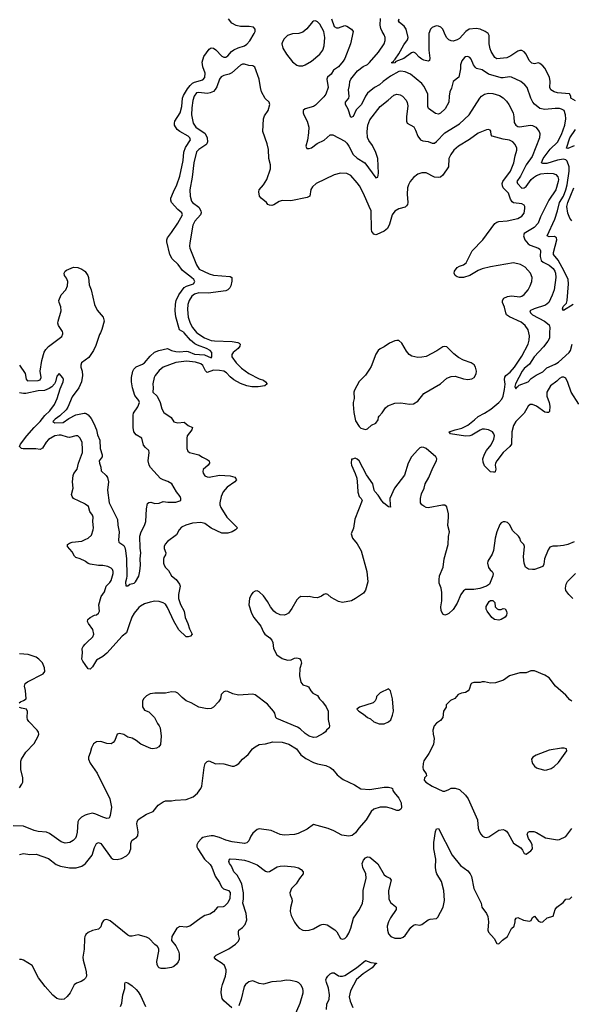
# Model space of a CAD drawing. Header units: inches. Extents: x 1839270 to 1929235, y 762242 to 910350.
# Tile 151 of 256: x 1849373 to 1854664, y 823559 to 833002. Entities that reach past the tile are written whole.
import ezdxf

# ---------------------------------------------------------------- set-up
doc = ezdxf.new("R2010")
doc.units = ezdxf.units.IN
doc.header["$MEASUREMENT"] = 0
for name, color, linetype in [('B8842', 7, 'Continuous'), ('B8843', 7, 'Continuous'), ('B8852', 7, 'Continuous'), ('B8853', 7, 'Continuous')]:
    doc.layers.add(name, color=color, linetype=linetype)

msp = doc.modelspace()

# ---------------------------------------------------------------- linework, layer by layer
at = {"layer": 'B8842', "color": 5}
for points, elevation in [([(1849369.9, 829690), (1849426.6, 829610), (1849435, 829555), (1849443.2, 829543.2), (1849450, 829539.8), (1849550, 829542.7), (1849570, 829547.4), (1849580.1, 829570), (1849568.3, 829630), (1849586.2, 829733.8), (1849607, 829813), (1849622.1, 829837.9), (1849650, 829866.9), (1849775.6, 829964.4), (1849787.9, 829990), (1849785.9, 830000)], 560), ([(1850000, 829735.5), (1849965.8, 829710), (1849959.2, 829690), (1849959.9, 829670), (1849973.1, 829630), (1849974.9, 829590), (1849965.2, 829530), (1849939.1, 829470), (1849875.9, 829384.1), (1849834.5, 829285.5), (1849819.2, 829260.8), (1849758.5, 829201.5), (1849712.6, 829170), (1849691.5, 829150), (1849710, 829137.3), (1849790, 829139.8), (1849843, 829177), (1849910, 829213.2), (1849990, 829228.9), (1850000, 829227.7)], 560), ([(1850000, 828355.5), (1849997.4, 828357.4), (1849890, 828411.6), (1849874.7, 828430), (1849871.1, 828450), (1849884.4, 828510), (1849879.7, 828570), (1849884.7, 828630), (1849891.2, 828650), (1849924.4, 828690), (1849935.8, 828750), (1849973.8, 828850), (1849976.4, 828876.4), (1849971.1, 828950), (1849950, 828992), (1849930, 829009.6), (1849910, 829011.1), (1849850, 828995.5), (1849830, 828997.1), (1849770, 829016.2), (1849750, 829017.5), (1849710, 829009.8), (1849650, 828974.6), (1849626.7, 828950), (1849590, 828894), (1849570, 828879.7), (1849527.7, 828887.7), (1849407.1, 828887.1), (1849389.2, 828890), (1849369.6, 828910), (1849380.5, 828930), (1849442.4, 829010), (1849511.4, 829090), (1849570, 829147.9), (1849614.1, 829205.9), (1849662.9, 829250), (1849705, 829310), (1849731.8, 829370), (1849759.3, 829460.7), (1849789.5, 829530), (1849791.5, 829551.5), (1849786.3, 829566.3), (1849750, 829608), (1849730, 829582), (1849717.6, 829530), (1849706.3, 829510), (1849679.8, 829480.2), (1849655.5, 829464.5), (1849610, 829446.8), (1849550, 829442.5), (1849430, 829415.8), (1849410, 829415.6), (1849370, 829424.5)], 580), ([(1850000, 827807.6), (1849952.2, 827832.2), (1849910, 827844.4), (1849897.4, 827857.4), (1849877.2, 827897.2), (1849831.2, 827950), (1849829.6, 827970), (1849850, 827982.8), (1849875.3, 827990), (1849970, 828002), (1850000, 828016.1)], 580), ([(1850000, 826817.3), (1849976.8, 826850), (1849968.9, 826870), (1849974.6, 826930), (1849970.8, 826970), (1849980.3, 826990), (1850000, 827011.9)], 580), ([(1849369.1, 826450.9), (1849379.3, 826460.7), (1849410, 826471.8), (1849434.7, 826490), (1849429.8, 826570), (1849419.3, 826610), (1849424.4, 826635.6), (1849446.6, 826653.4), (1849599, 826730), (1849612.7, 826750), (1849610, 826786), (1849590, 826834), (1849557.2, 826870), (1849529.6, 826889.6), (1849454.3, 826914.3), (1849370, 826920.4)], 620), ([(1849370, 825636.4), (1849394.3, 825670), (1849402.4, 825690), (1849401.3, 825730), (1849382.8, 825810), (1849383.5, 825890), (1849388.5, 825910), (1849430, 825977.1), (1849510, 826062), (1849549.7, 826130), (1849555.4, 826150), (1849552.2, 826170), (1849541.1, 826190), (1849459.3, 826270), (1849447, 826290), (1849443.5, 826310), (1849446.5, 826366.5), (1849436.9, 826390), (1849390, 826398), (1849370, 826406.3)], 620), ([(1850000, 825372), (1849965.1, 825354.9), (1849939.1, 825330), (1849930.4, 825309.6), (1849923.7, 825210), (1849914.9, 825170), (1849906.6, 825153.4), (1849885.5, 825130), (1849854, 825110), (1849810, 825103.5), (1849770, 825117.6), (1849657.3, 825197.3), (1849630, 825209.8), (1849550, 825216.8), (1849510, 825226), (1849410, 825269), (1849310, 825269.8)], 620), ([(1849370, 824995.6), (1849410, 825005.1), (1849470, 824995.6), (1849530, 824998.7), (1849650, 824956.2), (1849721.6, 824901.6), (1849763.3, 824883.3), (1849850, 824867), (1849913.1, 824866.9), (1849970, 824883.1), (1850000, 824906.4)], 640), ([(1850000, 824213.5), (1849998.3, 824210), (1849994.7, 824190), (1849989.7, 824089.7), (1849978.7, 824010), (1849981.6, 823981.6), (1850000, 823913.5)], 640), ([(1850000, 823807.3), (1849986.3, 823793.7), (1849962, 823778), (1849918.7, 823761.3), (1849895.1, 823744.9), (1849857, 823670), (1849827.2, 823632.8), (1849798, 823610), (1849770, 823604.9), (1849750, 823608), (1849730, 823616.3), (1849690, 823647.3), (1849616.4, 823730), (1849554.1, 823814.1), (1849493.1, 823933.1), (1849410, 823983.8), (1849390, 823990.4), (1849370, 823990.4)], 640)]:
    msp.add_lwpolyline(points, dxfattribs=dict(at, elevation=elevation))
at = {"layer": 'B8843', "color": 5, "elevation": 560}
msp.add_lwpolyline([(1849785.9, 830000), (1849783.8, 830010), (1849744.2, 830070), (1849739.4, 830090), (1849741.4, 830110), (1849770.1, 830210.1), (1849767.7, 830247.7), (1849750.2, 830290), (1849748.6, 830310), (1849770, 830362.4), (1849814.9, 830410), (1849832.4, 830450), (1849833, 830490), (1849822, 830522), (1849803.8, 830550), (1849799.5, 830570), (1849808.7, 830590), (1849820.9, 830599.1), (1849890, 830628.9), (1849930, 830624.8), (1849970, 830609.8), (1849997.2, 830590), (1850000, 830585.9)], dxfattribs=at)
at = {"layer": 'B8852', "color": 5}
for points, elevation in [([(1851072.7, 830000), (1851146.2, 829950), (1851210, 829926.7), (1851241.7, 829921.7), (1851410, 829914.9), (1851466.1, 829906.1), (1851478.9, 829898.9), (1851487.9, 829890), (1851483.8, 829870), (1851468.2, 829850), (1851421.3, 829810), (1851407.4, 829790), (1851407.2, 829770), (1851447.8, 829710), (1851498.7, 829658.7), (1851570, 829607.5), (1851670, 829557.7), (1851710, 829543.8), (1851730.6, 829530), (1851746.8, 829510), (1851724.7, 829490), (1851659.7, 829480.3), (1851598.4, 829481.6), (1851550, 829489.2), (1851490, 829512.4), (1851427.2, 829547.2), (1851390, 829576.5), (1851355.3, 829615.3), (1851330.2, 829630.2), (1851290, 829638.5), (1851230, 829640.3), (1851170, 829617.8), (1851153.7, 829633.7), (1851130, 829687), (1851110, 829702.2), (1851058.4, 829718.4), (1850973, 829727), (1850870, 829715), (1850748.8, 829670), (1850710, 829638.5), (1850673.6, 829590), (1850663.9, 829570), (1850650.2, 829510), (1850653.6, 829470), (1850648.9, 829430), (1850690, 829392.7), (1850719.7, 829330), (1850734.9, 829270), (1850755.1, 829235.1), (1850826.9, 829186.9), (1850850, 829144.4), (1850890, 829136.2), (1850950, 829140.7), (1850990, 829108.9), (1851030.3, 829090.2), (1851023.1, 829070), (1850979.5, 829010), (1850974.9, 828990), (1850974.9, 828890), (1850984.4, 828864.4), (1851002.8, 828850), (1851090, 828830.3), (1851125.4, 828805.4), (1851170, 828784.9), (1851188.7, 828770), (1851194, 828750), (1851181.1, 828730), (1851133.3, 828686.7), (1851128.7, 828670), (1851132, 828652), (1851148, 828628), (1851170, 828616.4), (1851190, 828615.8), (1851290, 828634.7), (1851390, 828628.7), (1851434.8, 828614.8), (1851453, 828590), (1851436.3, 828570), (1851361.2, 828518.8), (1851324.8, 828475.2), (1851304.2, 828430), (1851292.2, 828370), (1851293.2, 828350), (1851302.6, 828322.6), (1851360.9, 828230), (1851462, 828130), (1851443, 828110), (1851410.6, 828090), (1851370, 828076.8), (1851310, 828076.9), (1851210, 828125.7), (1851149.4, 828170), (1851110, 828180.3), (1851030, 828172.3), (1850965.5, 828154.5), (1850924.6, 828135.4), (1850903.1, 828110), (1850878.2, 828061.8), (1850790, 827997.6), (1850769.2, 827970.8), (1850759.5, 827950), (1850758.7, 827930), (1850773.7, 827890), (1850772.2, 827870), (1850756.3, 827843.7), (1850752.3, 827827.7), (1850751.1, 827790), (1850756.9, 827770), (1850769.6, 827749.6), (1850800, 827720), (1850827.5, 827667.5), (1850874, 827634), (1850904.9, 827590), (1850911.1, 827570), (1850895.9, 827490), (1850897, 827450), (1850914.8, 827394.8), (1850951.5, 827330), (1850958.9, 827270), (1850984.9, 827210), (1850999.9, 827159.9), (1851028, 827110), (1851010.6, 827090), (1850990, 827082.6), (1850970, 827084), (1850898.7, 827150), (1850850, 827234), (1850790, 827365.1), (1850770, 827395.8), (1850750, 827410.7), (1850710, 827423.2), (1850670, 827425), (1850622.5, 827417.5), (1850570, 827399.8), (1850530, 827378.2), (1850515.4, 827364.6), (1850470.1, 827309.9), (1850448.9, 827271.1), (1850418.2, 827190), (1850398.4, 827121.6), (1850357, 827090), (1850210, 826925.8), (1850170, 826893.3), (1850110, 826858.5), (1850070, 826795.8), (1850050, 826774.7), (1850030, 826775.1), (1850000, 826817.3)], 580), ([(1850000, 829227.7), (1850010, 829226.6), (1850030, 829213.3), (1850057.4, 829177.4), (1850084.7, 829130), (1850108.1, 829070), (1850119.2, 829019.2), (1850142.3, 828970), (1850143.7, 828890), (1850164.5, 828830), (1850162.3, 828810), (1850135.6, 828770), (1850137.6, 828750), (1850152.5, 828710), (1850154.1, 828674.1), (1850202.7, 828630), (1850214.2, 828610), (1850224, 828570), (1850215.2, 828490), (1850229.9, 828370), (1850309.2, 828210), (1850313.3, 828153.3), (1850325.6, 828090), (1850319.1, 828010), (1850322.9, 827990), (1850370, 827958.3), (1850380.4, 827940.4), (1850389, 827910), (1850398, 827830), (1850400.4, 827670), (1850398.5, 827641.5), (1850387.2, 827607.2), (1850390, 827574), (1850410, 827574), (1850430.5, 827589.5), (1850470, 827599), (1850484.7, 827610), (1850515.5, 827664.5), (1850525.5, 827714.5), (1850530.3, 827770), (1850527.6, 827830), (1850535.5, 827890), (1850527.1, 827932.9), (1850524.2, 828050), (1850537.4, 828090), (1850568.9, 828150), (1850581.7, 828190), (1850587.6, 828312.4), (1850599.1, 828360.9), (1850610, 828371.8), (1850630, 828373.6), (1850670, 828363.5), (1850710, 828365.1), (1850750, 828382), (1850793.8, 828373.8), (1850870, 828376.2), (1850918, 828390), (1850918.8, 828410), (1850910.6, 828430), (1850875.4, 828475.4), (1850830.5, 828550), (1850794.4, 828574.4), (1850750, 828588.2), (1850722.3, 828602.3), (1850627.7, 828707.7), (1850613.8, 828730), (1850605.5, 828770), (1850615.5, 828850), (1850610.5, 828870), (1850578, 828898), (1850561, 828921), (1850544, 828990), (1850490, 829020.2), (1850468.2, 829050), (1850459.7, 829090), (1850460.2, 829210), (1850463.9, 829230), (1850504.5, 829290), (1850522, 829330), (1850515.2, 829350), (1850477.6, 829397.6), (1850454, 829470), (1850445.2, 829530), (1850444.9, 829570), (1850457.6, 829630), (1850468.7, 829651.3), (1850490, 829673.5), (1850550, 829698.9), (1850570, 829711.9), (1850624.3, 829775.7), (1850666.7, 829813.3), (1850707.3, 829830), (1850790, 829847.1), (1850827.6, 829830), (1850870, 829818.8), (1850910, 829815.7), (1850970, 829822.2), (1850990, 829819), (1851050, 829793.4), (1851146.8, 829786.8), (1851210, 829758.4), (1851216.1, 829770), (1851216.1, 829810), (1851199.5, 829830), (1851164.6, 829850), (1851079.6, 829879.6), (1851053, 829893), (1851009.4, 829929.4), (1850951.4, 830000)], 560), ([(1850146.7, 830000), (1850138, 829982), (1850103.8, 829876.2), (1850080.2, 829830), (1850036.9, 829763.1), (1850000, 829735.5)], 560), ([(1854734.4, 829314.4), (1854662, 829430), (1854630, 829522.7), (1854610, 829562.7), (1854592.6, 829572.6), (1854573, 829573), (1854550, 829560.7), (1854525.4, 829534.6), (1854463.7, 829490), (1854429.1, 829430.9), (1854429.2, 829390), (1854450.2, 829330), (1854456.5, 829296.5), (1854455.5, 829244.5), (1854444.8, 829235.2), (1854430, 829233.3), (1854410, 829238.9), (1854330, 829294.7), (1854290, 829312.2), (1854270, 829311.9), (1854250, 829295.1), (1854210, 829229.8), (1854190, 829205), (1854132.1, 829150), (1854109.5, 829110), (1854091.6, 829048.4), (1854089.3, 828930), (1854073.4, 828910), (1854009.3, 828850.7), (1853948.6, 828770), (1853937.8, 828750), (1853934.4, 828730), (1853940.3, 828690), (1853934, 828666), (1853930, 828661.2), (1853918.5, 828661.5), (1853890, 828667.3), (1853830, 828722.7), (1853818.3, 828758.3), (1853816.2, 828790), (1853830, 828834.6), (1853850, 828870.2), (1853895.1, 828924.9), (1853921.2, 828978.8), (1853927, 829010), (1853921.9, 829030), (1853909.2, 829049.2), (1853869.3, 829069.3), (1853830, 829076), (1853810, 829074), (1853790, 829066.5), (1853710, 829017.5), (1853690, 829010.4), (1853650, 829007.4), (1853505.2, 829030), (1853492.3, 829050), (1853549.3, 829070), (1853614.3, 829085.7), (1853670, 829114.3), (1853736.4, 829163.6), (1853770, 829197.8), (1853831.6, 829228.4), (1853892, 829268), (1853970, 829329.5), (1853997.2, 829362.8), (1854010, 829390.3), (1854024, 829456), (1854028.1, 829508.1), (1854023.1, 829550), (1854025.9, 829574.1), (1854034.3, 829590), (1854076.9, 829623.1), (1854118.3, 829670), (1854190, 829775.6), (1854249.9, 829890), (1854259.9, 829930), (1854263.2, 829970), (1854256, 830000)], 580), ([(1854455.9, 830000), (1854453.4, 829946.6), (1854439.9, 829920.1), (1854396, 829864), (1854306.3, 829770), (1854261.2, 829698.8), (1854210, 829655.7), (1854191.9, 829630), (1854127, 829510), (1854122.8, 829482.8), (1854130, 829461.2), (1854141, 829479), (1854150, 829482.6), (1854162.8, 829497.2), (1854250, 829529.6), (1854279.3, 829560.7), (1854327.1, 829592.9), (1854390, 829625.2), (1854430, 829662.5), (1854510, 829697.7), (1854541.6, 829718.4), (1854644.1, 829810), (1854655.6, 829830), (1854671.2, 829888.8)], 560), ([(1854690, 827995.3), (1854630.7, 827969.3), (1854590, 827959.3), (1854530, 827952), (1854487.9, 827952.1), (1854457.6, 827942.4), (1854441.3, 827918.7), (1854404.9, 827830), (1854398.6, 827781.4), (1854390, 827759), (1854310, 827729.6), (1854290, 827727.6), (1854253.4, 827733.4), (1854222.7, 827750), (1854211.6, 827790), (1854206.6, 827850), (1854213.3, 827950), (1854208.2, 827968.2), (1854178.6, 827998.6), (1854168.3, 828030), (1854155.8, 828050), (1854101.4, 828101.4), (1854070, 828161.3), (1854050, 828178.9), (1854030, 828186), (1854010, 828186), (1853990, 828176.9), (1853978, 828162), (1853948.2, 828090), (1853934.3, 828030), (1853916, 827910), (1853904.8, 827875.2), (1853863.9, 827810), (1853859.1, 827790), (1853870, 827747.7), (1853885.1, 827725.1), (1853904.9, 827710), (1853914.9, 827690), (1853912.2, 827670), (1853879.3, 827590), (1853850.5, 827570), (1853787, 827547), (1853730, 827536.3), (1853650, 827536.3), (1853630, 827523.5), (1853605.4, 827490), (1853570, 827405.6), (1853530, 827345.1), (1853490, 827307.3), (1853470, 827297), (1853450, 827292.7), (1853430, 827301.2), (1853414.5, 827334.5), (1853413.6, 827370), (1853423.1, 827430), (1853420.9, 827510), (1853414.5, 827550), (1853397.7, 827597.7), (1853396, 827630), (1853400.7, 827670), (1853434.8, 827750), (1853442.7, 827830), (1853483.8, 827970), (1853486.7, 828046.7), (1853494.3, 828090), (1853477.7, 828150), (1853486.2, 828230), (1853484.4, 828264.4), (1853469.5, 828329.5), (1853450, 828346), (1853427.3, 828347.3), (1853290, 828322), (1853270, 828324.7), (1853250, 828335.1), (1853230.8, 828350.8), (1853218.3, 828370), (1853216.1, 828410), (1853226.6, 828453.4), (1853251.1, 828510), (1853262.7, 828550), (1853297.6, 828610), (1853334.9, 828705.1), (1853371, 828770), (1853373.7, 828790), (1853364.7, 828810), (1853271.1, 828890), (1853250, 828900.3), (1853230, 828901.5), (1853210, 828894.7), (1853190, 828877.7), (1853132.2, 828810), (1853100.2, 828750), (1853064.6, 828635.4), (1852968.2, 828510), (1852924, 828410), (1852924.7, 828344.7), (1852930, 828326), (1852910, 828328.7), (1852866.2, 828366.2), (1852846.3, 828386.3), (1852810, 828442.7), (1852778.7, 828478.7), (1852771.4, 828491.4), (1852758.9, 828550), (1852698.3, 828638.3), (1852628.7, 828770), (1852610, 828788.7), (1852590, 828795.3), (1852566, 828786), (1852554, 828786), (1852551.3, 828750), (1852556, 828730), (1852590.7, 828650.7), (1852605.2, 828605.2), (1852613.7, 828530), (1852614.6, 828470), (1852630, 828430.6), (1852647.7, 828410), (1852656.3, 828390), (1852588.6, 828211.4), (1852575.2, 828124.8), (1852551, 828070), (1852566, 828030), (1852610, 827974.8), (1852648.6, 827908.6), (1852701.6, 827710), (1852710.4, 827610), (1852690.3, 827529.7), (1852670, 827500.9), (1852594, 827450), (1852554.8, 827430), (1852470, 827413.3), (1852430, 827422), (1852360.9, 827460.9), (1852329.3, 827490), (1852310, 827497.2), (1852290.7, 827490), (1852267.4, 827472.6), (1852230, 827458.9), (1852190, 827459.7), (1852150, 827469.3), (1852130, 827466), (1852070, 827469.2), (1852050, 827459), (1852030, 827439), (1851984.4, 827355.6), (1851950.3, 827309.7), (1851930, 827297), (1851908.3, 827291.7), (1851870, 827295.1), (1851830, 827315.1), (1851811.8, 827330), (1851778, 827370), (1851750, 827422), (1851710, 827476.2), (1851670, 827514), (1851650, 827523.7), (1851630, 827520.9), (1851610, 827509), (1851592.8, 827487.2), (1851577.3, 827450), (1851570.8, 827390), (1851597.3, 827310), (1851619.1, 827270), (1851684.5, 827184.5), (1851710, 827127.7), (1851722.4, 827110), (1851772.3, 827072.3), (1851790.2, 827050.2), (1851799.6, 827030), (1851807.4, 826970), (1851840.5, 826910), (1851890, 826875.5), (1851940.5, 826860.5), (1851977.5, 826862.5), (1852010, 826878), (1852030, 826880.5), (1852054.9, 826874.9), (1852070, 826858), (1852074.9, 826830), (1852060.7, 826779.3), (1852056.5, 826710), (1852068.9, 826650), (1852090, 826624.6), (1852130, 826611.6), (1852142.4, 826602.4), (1852165.2, 826565.2), (1852184.8, 826544.8), (1852230, 826520.5), (1852249.2, 826489.2), (1852278.6, 826458.6), (1852311, 826411), (1852330.2, 826370), (1852330.3, 826290.4), (1852344.7, 826230), (1852342, 826210), (1852314, 826190), (1852306, 826174), (1852284.5, 826155.5), (1852218, 826122), (1852190, 826118.7), (1852150, 826129.8), (1852110, 826156.9), (1852061.7, 826201.7), (1852037.3, 826217.3), (1851839.8, 826299.8), (1851828.6, 826310), (1851819.3, 826350), (1851807.6, 826370), (1851750, 826439.2), (1851630, 826527.7), (1851610, 826532.7), (1851470, 826522.6), (1851417, 826537), (1851370, 826558.4), (1851350, 826560.9), (1851330, 826556), (1851306, 826530), (1851299.1, 826490), (1851281.1, 826458.9), (1851230.7, 826410), (1851210, 826397), (1851170, 826394), (1851089.5, 826409.5), (1851017.2, 826450), (1850970, 826469.5), (1850930, 826502.4), (1850890, 826544.7), (1850870, 826552.4), (1850830, 826556), (1850770, 826542), (1850670, 826542.9), (1850624.5, 826535.5), (1850590, 826519), (1850558.8, 826490), (1850550, 826466), (1850550.6, 826410.6), (1850570, 826381), (1850610, 826364.9), (1850666, 826310), (1850693.4, 826253.4), (1850710.5, 826230), (1850719.1, 826210), (1850730.8, 826130), (1850722.8, 826050), (1850706, 826030), (1850683.4, 826016.6), (1850650.3, 826009.7), (1850630, 826012.8), (1850534.1, 826054.1), (1850490, 826090.9), (1850450, 826112.4), (1850410, 826122.2), (1850370, 826145.7), (1850330, 826155.8), (1850309.1, 826150.9), (1850285.4, 826090), (1850270, 826069.7), (1850250, 826056.8), (1850210, 826060.7), (1850150, 826079.9), (1850110, 826076.5), (1850082.1, 826057.9), (1850060.6, 826019.4), (1850048.4, 825970), (1850032, 825930), (1850031.1, 825910), (1850050, 825872), (1850115.4, 825775.4), (1850236.5, 825530), (1850252.8, 825450), (1850242, 825370), (1850230, 825344.5), (1850210, 825342.4), (1850170, 825353.6), (1850103.4, 825383.4), (1850070, 825390.9), (1850018.8, 825381.2), (1850000, 825372)], 620), ([(1850000, 828016.1), (1850029.8, 828030.2), (1850061.6, 828058.4), (1850077.4, 828110), (1850079.7, 828130), (1850073.6, 828190), (1850076.3, 828230), (1850071.3, 828250), (1850044.1, 828284.1), (1850032.2, 828332.2), (1850000, 828355.5)], 580), ([(1850000, 827011.9), (1850016.3, 827030), (1850075.5, 827084.5), (1850084.1, 827110), (1850073.3, 827153.3), (1850032.1, 827210), (1850023.1, 827230), (1850025.6, 827250), (1850050, 827270.4), (1850089.7, 827290.3), (1850110, 827294.9), (1850130, 827310.8), (1850136.9, 827330), (1850132.5, 827390), (1850153.5, 827470), (1850186.3, 827513.7), (1850202.7, 827570), (1850236.9, 827603.1), (1850250, 827624.9), (1850269.8, 827689.8), (1850269.8, 827709.8), (1850261.7, 827730), (1850250, 827741.7), (1850216.8, 827756.8), (1850170, 827768.9), (1850130, 827768.9), (1850050, 827779.4), (1850030, 827786.6), (1850005, 827805), (1850000, 827807.6)], 580), ([(1854678, 827450), (1854639.3, 827490), (1854610, 827529), (1854607, 827550), (1854614.5, 827590), (1854626.7, 827613.3), (1854705.2, 827690)], 620), ([(1854670, 826465.4), (1854650, 826479.6), (1854610, 826523), (1854511.9, 826611.9), (1854450, 826689.2), (1854410, 826717.2), (1854310, 826759), (1854276, 826756), (1854230, 826739.5), (1854170, 826739.5), (1854070.3, 826709.6), (1854013.7, 826666.3), (1853936.2, 826643.8), (1853890, 826639.1), (1853830, 826653.2), (1853810, 826653.2), (1853790, 826647), (1853730, 826647), (1853710, 826638.4), (1853700.5, 826630), (1853682.5, 826577.5), (1853674.2, 826565.8), (1853650, 826549.3), (1853610, 826542.7), (1853578, 826530), (1853546.4, 826493.6), (1853506.4, 826473.6), (1853462, 826430), (1853462, 826410), (1853438.8, 826370), (1853431.3, 826310), (1853410, 826282), (1853370, 826255.3), (1853346.8, 826230), (1853334.8, 826190), (1853337.3, 826150), (1853347.3, 826110), (1853340.7, 826050), (1853296.1, 825963.9), (1853250, 825894), (1853242, 825870), (1853239.1, 825830), (1853244, 825810), (1853271.3, 825770), (1853276, 825750), (1853256, 825730), (1853251, 825710), (1853266.8, 825690), (1853330, 825650.7), (1853430, 825604.7), (1853450, 825604.7), (1853490, 825618), (1853510, 825632), (1853548.7, 825631.3), (1853590, 825618.8), (1853650, 825564), (1853674.9, 825530), (1853763.8, 825330), (1853770.4, 825250), (1853779.9, 825219.9), (1853794.9, 825190), (1853811.5, 825171.5), (1853830, 825161.1), (1853850, 825159), (1853873, 825167), (1853970, 825230.3), (1854010, 825235.8), (1854026, 825230), (1854040.7, 825220.7), (1854058.5, 825198.5), (1854110, 825104.7), (1854178.5, 825058.5), (1854196.3, 825036.3), (1854210, 825006), (1854230, 824998), (1854275.3, 825030), (1854291.8, 825050), (1854289.6, 825090), (1854276.6, 825116.6), (1854252.3, 825150), (1854241.2, 825190), (1854249.4, 825210.6), (1854263.7, 825216.3), (1854303.7, 825216.3), (1854330, 825208), (1854416, 825156), (1854530, 825136.3), (1854550, 825139.1), (1854610, 825168), (1854670, 825246.7)], 640), ([(1850000, 824906.4), (1850004.6, 824910), (1850069, 824990), (1850090, 825062.7), (1850103.1, 825090), (1850110, 825100.7), (1850130, 825109.6), (1850150, 825100.5), (1850159.7, 825090), (1850250, 824965.1), (1850269.4, 824950), (1850307.1, 824947.1), (1850350, 824957.8), (1850395.5, 824984.5), (1850422.8, 825010), (1850438.5, 825050), (1850437.7, 825102.3), (1850447.2, 825130), (1850470, 825146.6), (1850490, 825154.5), (1850504.8, 825175.2), (1850508, 825212), (1850496.5, 825290), (1850498.4, 825310), (1850510, 825332), (1850590, 825382.7), (1850652.8, 825407.2), (1850701, 825470), (1850750, 825502.7), (1850770, 825509.3), (1850830, 825509.4), (1850864.1, 825515.9), (1850970, 825523), (1851036.3, 825550), (1851076.7, 825583.3), (1851110.4, 825630), (1851118.4, 825650), (1851140.7, 825830), (1851151.1, 825868.9), (1851170, 825888), (1851190, 825894), (1851250, 825864), (1851290.7, 825869.3), (1851330, 825865.6), (1851410, 825844.5), (1851430, 825844.5), (1851450, 825852.3), (1851474.8, 825870), (1851510.8, 825910), (1851563.4, 825956.6), (1851606, 826010), (1851630.5, 826029.5), (1851670.4, 826049.6), (1851730, 826058), (1851802.2, 826077.8), (1851890, 826074.7), (1851955.6, 826055.6), (1852027.6, 826010), (1852070, 825951.6), (1852117, 825917), (1852190, 825878.4), (1852230, 825864.5), (1852310, 825849.5), (1852350, 825831.8), (1852376, 825810), (1852419.3, 825759.3), (1852450, 825734), (1852476.4, 825716.4), (1852585.6, 825665.6), (1852645.8, 825625.8), (1852730, 825619.7), (1852870, 825641.3), (1852910, 825642.9), (1852936.2, 825636.2), (1852949.3, 825629.3), (1852953.2, 825610), (1852965.2, 825590), (1853010, 825536), (1853031.3, 825490), (1853035.6, 825444.4), (1853029.4, 825430.6), (1853010, 825418.8), (1852990, 825418.8), (1852938.5, 825438.5), (1852890, 825450.7), (1852830, 825450.6), (1852769, 825430), (1852745.2, 825410), (1852696, 825330), (1852626.6, 825250), (1852595.1, 825204.9), (1852560.2, 825179.8), (1852530, 825170.7), (1852461.4, 825181.4), (1852384.5, 825224.5), (1852330, 825246.8), (1852190, 825282.8), (1852130, 825238.8), (1852042.7, 825197.3), (1852010, 825188.5), (1851910, 825180.4), (1851870, 825188.2), (1851786, 825226), (1851670, 825243.1), (1851650, 825234.4), (1851610, 825201.6), (1851590, 825173.4), (1851570, 825128.2), (1851550.7, 825109.3), (1851530, 825102.8), (1851410, 825117.8), (1851350, 825135), (1851290, 825159), (1851230, 825173.7), (1851210, 825175.6), (1851170, 825169.3), (1851130, 825158.2), (1851116.4, 825150), (1851084.4, 825115.6), (1851071.7, 825090), (1851073.3, 825070), (1851081.5, 825050), (1851146.8, 824950), (1851198.9, 824898.9), (1851215.4, 824875.4), (1851248.7, 824788.7), (1851287.9, 824727.9), (1851306.8, 824686.8), (1851327.2, 824667.2), (1851374, 824650), (1851390, 824632), (1851386.8, 824573.2), (1851368.6, 824531.4), (1851338.4, 824501.6), (1851325.3, 824494.7), (1851269.8, 824490.2), (1851230, 824446), (1851195.2, 824424.8), (1851149.7, 824410.3), (1851113.2, 824390), (1851004, 824310), (1850970, 824300.4), (1850910, 824304.9), (1850881.2, 824290), (1850833.2, 824210), (1850829.2, 824170), (1850870, 824121.2), (1850897, 824070), (1850903.3, 824043.3), (1850900.7, 823990), (1850893.6, 823966.4), (1850876.9, 823943.1), (1850850, 823922), (1850830, 823913), (1850770, 823901.6), (1850730, 823903), (1850710, 823907.7), (1850699.3, 823919.3), (1850690, 823942), (1850688.8, 823970), (1850706.7, 824070), (1850706.4, 824090), (1850694.3, 824114.3), (1850670, 824133), (1850614, 824190), (1850590, 824202.4), (1850510, 824224.4), (1850450, 824212.4), (1850430, 824212.7), (1850410, 824221.6), (1850240.3, 824360.3), (1850210, 824373.7), (1850190, 824370.4), (1850177.5, 824362.5), (1850162, 824338), (1850150, 824301), (1850130, 824280.7), (1850070, 824266.7), (1850030, 824247), (1850008.2, 824230), (1850000, 824213.5)], 640), ([(1851406.3, 823526.3), (1851331.3, 823591.3), (1851315.8, 823615.8), (1851306.3, 823670), (1851308.3, 823710), (1851318, 823750), (1851347.9, 823830), (1851354.2, 823870), (1851351.8, 823890), (1851335.6, 823930), (1851313.3, 823950), (1851252.9, 823990), (1851237.6, 824010), (1851258, 824030), (1851378.4, 824090), (1851443.3, 824136.7), (1851470, 824165.5), (1851481.3, 824190), (1851469.8, 824230), (1851470, 824259.1), (1851475.4, 824270), (1851510, 824294.9), (1851535.6, 824324.4), (1851551.9, 824370), (1851545.5, 824430), (1851513.7, 824530), (1851519.5, 824570), (1851519.9, 824630), (1851502.8, 824710), (1851487.8, 824747.8), (1851457.1, 824797.1), (1851428, 824830), (1851403.3, 824883.3), (1851385.7, 824910), (1851377.4, 824930), (1851383.7, 824950), (1851390, 824953.1), (1851447.7, 824952.3), (1851530, 824940.9), (1851570.5, 824930), (1851650, 824898), (1851730, 824834.9), (1851750, 824830.4), (1851770, 824834), (1851841.4, 824878.6), (1851870, 824885.5), (1851910, 824886.3), (1852010, 824876.5), (1852047.1, 824867.1), (1852072.3, 824852.3), (1852092.7, 824830), (1852090.3, 824810), (1852054.9, 824765.1), (1852024.6, 824715.4), (1851978.9, 824670), (1851964.3, 824630), (1851966.4, 824610), (1851982.8, 824570), (1851985.2, 824550), (1851970, 824489), (1851965.8, 824450), (1851977.1, 824410), (1852010, 824347.4), (1852030, 824315.6), (1852052.9, 824290), (1852090, 824271.1), (1852110, 824268.7), (1852150, 824271.8), (1852190, 824283.2), (1852250, 824318.2), (1852270, 824325.2), (1852290, 824328.1), (1852321.7, 824321.7), (1852395.1, 824275.1), (1852413.5, 824253.5), (1852450, 824190.4), (1852470, 824184.2), (1852490, 824192), (1852509.6, 824210), (1852530, 824240.4), (1852547.9, 824290), (1852573.3, 824386.7), (1852631.4, 824470), (1852661.5, 824530), (1852667.5, 824570), (1852667.8, 824650), (1852697, 824770), (1852691.4, 824810), (1852663.6, 824870), (1852657.3, 824910), (1852670, 824941.3), (1852690, 824965.3), (1852710, 824974.3), (1852730, 824970.3), (1852807.1, 824907.1), (1852870, 824802.6), (1852890, 824786.3), (1852923, 824770), (1852937, 824750), (1852910.2, 824650), (1852914.8, 824570), (1852930, 824536.5), (1852978.4, 824498.4), (1852984.1, 824490), (1852984.6, 824470), (1852930.2, 824390), (1852909.5, 824350), (1852898.3, 824310), (1852899, 824270), (1852910, 824234.9), (1852932.7, 824210), (1852970, 824195.2), (1853030, 824192.9), (1853050, 824201.7), (1853070, 824218.7), (1853123.1, 824296.9), (1853150, 824318.2), (1853170, 824323.2), (1853210, 824319.6), (1853230, 824323.6), (1853292, 824368), (1853310, 824375.2), (1853370, 824381.3), (1853383.5, 824396.5), (1853432.9, 824490), (1853446.5, 824553.5), (1853440.5, 824650), (1853417.8, 824737.8), (1853374.6, 824810), (1853367.2, 824830), (1853362.3, 824870), (1853363.2, 824950), (1853344.5, 825050), (1853346.3, 825110), (1853362.4, 825217.6), (1853370, 825242), (1853390, 825244.7), (1853520.9, 824990), (1853599.5, 824890), (1853670, 824838.9), (1853694, 824810), (1853704.7, 824784.7), (1853730, 824670.7), (1853798, 824530), (1853804.4, 824490), (1853850.4, 824430), (1853862.9, 824402.9), (1853867.8, 824350), (1853862.4, 824270), (1853867.7, 824250), (1853924, 824190), (1853950, 824142), (1853970, 824138), (1854005.1, 824174.9), (1854052.3, 824210), (1854090, 824286), (1854114, 824310), (1854126, 824350), (1854125.2, 824370), (1854134.6, 824385.4), (1854150, 824392), (1854205.5, 824365.5), (1854263.1, 824356.9), (1854277.2, 824362.8), (1854290, 824391.3), (1854310, 824404.7), (1854350, 824358), (1854370, 824346), (1854390, 824350.8), (1854432.9, 824387.1), (1854490, 824404), (1854508.3, 824470), (1854524.7, 824490), (1854585.5, 824534.5), (1854610, 824566.8), (1854650, 824571), (1854670, 824591)], 620), ([(1852315.5, 823510), (1852319.3, 823560.7), (1852340.1, 823610), (1852344, 823650), (1852335.6, 823715.6), (1852313.9, 823770), (1852310, 823795.3), (1852314.2, 823810), (1852328, 823830), (1852350, 823850.4), (1852370, 823861.2), (1852390, 823860.4), (1852430, 823833.7), (1852448.1, 823828.1), (1852470, 823827.9), (1852490, 823834.7), (1852604, 823910), (1852690, 823979.5), (1852740.7, 823960.8), (1852794.4, 823954.4), (1852795.5, 823950), (1852779.9, 823940.1), (1852752, 823910), (1852668.4, 823851.6), (1852603.6, 823796.4), (1852547.1, 823690), (1852533.6, 823630), (1852541.6, 823590), (1852567.8, 823530)], 580), ([(1850000, 823913.5), (1850011.8, 823870), (1850012.3, 823830), (1850002.7, 823810), (1850000, 823807.3)], 640), ([(1850340.2, 823539.8), (1850350.9, 823570), (1850363.1, 823650), (1850380.5, 823710), (1850381.5, 823758.5), (1850387, 823773), (1850410, 823764), (1850450, 823736.3), (1850490, 823703), (1850510, 823678), (1850530, 823644), (1850578, 823538)], 620), ([(1851990, 823402), (1852061.7, 823570), (1852091, 823670), (1852092.1, 823690), (1852087.1, 823710), (1852070, 823745.1), (1852050, 823766.9), (1852030, 823775.3), (1851971.7, 823788.3), (1851930, 823789.7), (1851879.9, 823780.1), (1851790, 823775.4), (1851710, 823752.8), (1851670, 823760.5), (1851610, 823784.7), (1851570, 823775.4), (1851537, 823750), (1851525.7, 823730), (1851498.4, 823610), (1851476.1, 823543.9)], 620)]:
    msp.add_lwpolyline(points, dxfattribs=dict(at, elevation=elevation))
for points, elevation in [([(1852990, 829926.6), (1852970, 829922), (1852920.7, 829899.3), (1852870, 829866), (1852830, 829846), (1852810.4, 829829.6), (1852790, 829794), (1852743.4, 829676.6), (1852729, 829651), (1852690, 829592), (1852630, 829532.7), (1852582.6, 829450), (1852578, 829430), (1852582.4, 829370), (1852570.4, 829330), (1852570.4, 829310), (1852576.1, 829236.1), (1852594.4, 829154.4), (1852630, 829102), (1852646, 829086), (1852690, 829072), (1852710, 829078), (1852746.3, 829113.7), (1852790, 829131), (1852810, 829164.7), (1852814, 829190), (1852820.4, 829199.6), (1852850, 829233), (1852879.8, 829280.2), (1852902.4, 829297.6), (1852970, 829324), (1853030, 829326.3), (1853110, 829314), (1853150, 829316.5), (1853190, 829344), (1853250, 829415.8), (1853410, 829509.1), (1853470, 829562.6), (1853510, 829581.1), (1853550, 829584.4), (1853630, 829558), (1853670, 829550.6), (1853710, 829556.3), (1853731.8, 829570), (1853750, 829604.7), (1853753.6, 829630), (1853745.1, 829670), (1853731, 829691), (1853702.7, 829710), (1853630, 829735.5), (1853581.3, 829761.3), (1853537.5, 829797.5), (1853470, 829865.2), (1853450, 829869.2), (1853430, 829865.2), (1853373.5, 829826.5), (1853270, 829772.6), (1853230, 829763.9), (1853190, 829763.1), (1853134.6, 829774.6), (1853107.3, 829790), (1853081.8, 829821.8), (1853038.6, 829898.6), (1853010, 829923.7)], 620), ([(1853966, 827346), (1853990, 827346.8), (1854010, 827354), (1854030, 827350.6), (1854041.6, 827330), (1854044.9, 827310), (1854041.1, 827290), (1854030, 827272), (1853990, 827248.3), (1853970, 827244.7), (1853926, 827250), (1853900.7, 827270), (1853855.1, 827330), (1853847.8, 827350), (1853847, 827373), (1853876.4, 827423.6), (1853888.4, 827431.6), (1853910, 827432), (1853930, 827414), (1853932, 827370), (1853951.1, 827351.1)], 620), ([(1852910, 826586), (1852830, 826548), (1852794, 826510), (1852792, 826490), (1852782, 826470), (1852762, 826450), (1852630.5, 826409.5), (1852606, 826390), (1852624, 826370), (1852670, 826341.3), (1852708, 826310), (1852737, 826297), (1852770, 826268.4), (1852822, 826250), (1852870, 826248.2), (1852911.7, 826268.3), (1852931.9, 826288.1), (1852950, 826332), (1852957, 826370), (1852949.2, 826490), (1852930, 826566)], 640), ([(1854596, 826016), (1854570, 826015.1), (1854450, 825996.9), (1854327.7, 825950), (1854293, 825930), (1854280.7, 825910), (1854284, 825890), (1854290.8, 825870), (1854310, 825842.8), (1854330, 825827.3), (1854350, 825820.7), (1854410, 825806), (1854430, 825806.8), (1854470, 825821), (1854498.9, 825841.1), (1854540.2, 825879.8), (1854622, 825990), (1854618, 826010)], 660)]:
    msp.add_lwpolyline(points, close=True, dxfattribs=dict(at, elevation=elevation))
at = {"layer": 'B8853', "color": 5}
for points, elevation in [([(1850951.4, 830000), (1850950, 830001.7), (1850906.2, 830026.2), (1850870.8, 830150.8), (1850865, 830210), (1850866.3, 830273.7), (1850874.2, 830310), (1850897.5, 830362.5), (1850950, 830434.4), (1850972.3, 830447.7), (1851038.7, 830470), (1851053.4, 830490), (1851042.3, 830510), (1851020.2, 830530), (1850935.5, 830595.5), (1850893.7, 830653.7), (1850835.5, 830710), (1850813.6, 830750), (1850784.7, 830870), (1850783.6, 830890), (1850788.8, 830910), (1850830, 830960.5), (1850890, 831051.1), (1850933.2, 831130), (1850927.4, 831150), (1850890, 831180.2), (1850829, 831250), (1850823.2, 831270), (1850823.6, 831290), (1850846.4, 831350), (1850880.9, 831419.1), (1850910, 831500.5), (1850939.7, 831650), (1850947.1, 831732.9), (1850964.5, 831775.5), (1851010.7, 831850), (1851005.6, 831870), (1850990, 831884.7), (1850908.6, 831928.6), (1850883.2, 831950), (1850858.8, 831990), (1850856.8, 832010), (1850861.6, 832030), (1850911.7, 832108.3), (1850926.5, 832170), (1850932.9, 832250), (1850943.7, 832276.3), (1850982.8, 832337.2), (1851008.5, 832371.5), (1851030, 832391.7), (1851050, 832403.1), (1851130, 832423.6), (1851150, 832448.6), (1851151.8, 832490), (1851127.7, 832550), (1851124.1, 832595.9), (1851138.1, 832650), (1851190, 832719.5), (1851210, 832730.5), (1851230, 832729.1), (1851253.9, 832713.9), (1851310, 832653.4), (1851330, 832642.5), (1851350, 832642), (1851370, 832656.5), (1851403.6, 832696.4), (1851426.3, 832713.7), (1851466.8, 832733.1), (1851527.5, 832752.5), (1851552.1, 832767.9), (1851581.5, 832798.5), (1851623.2, 832870), (1851631.5, 832890), (1851632.7, 832910), (1851614.9, 832930), (1851575.1, 832935.1), (1851490, 832936), (1851450, 832944.5), (1851407.3, 832967.3), (1851373.9, 833010)], 560), ([(1852364.3, 833010), (1852390, 832937.2), (1852410, 832924.3), (1852430, 832924.8), (1852490, 832946.9), (1852510, 832939.8), (1852554.5, 832910), (1852572, 832890), (1852546, 832770), (1852490.9, 832630), (1852475.5, 832604.5), (1852429.9, 832550.1), (1852381.5, 832518.5), (1852359.2, 832480.8), (1852323.9, 832450), (1852319.3, 832430), (1852331.5, 832350), (1852310, 832288.8), (1852290, 832261.5), (1852210, 832182.6), (1852189.8, 832170.2), (1852110, 832145.5), (1852092.3, 832130), (1852091.8, 832110), (1852098, 832090), (1852129.1, 832029.1), (1852145.1, 831970), (1852144.1, 831915.9), (1852132.6, 831847.4), (1852117, 831790), (1852127.3, 831767.3), (1852150, 831765.6), (1852170, 831771.8), (1852227, 831813), (1852293.3, 831846.7), (1852350, 831898), (1852377, 831897), (1852490, 831835.3), (1852510, 831817.6), (1852530.6, 831790), (1852569.8, 831710), (1852610, 831674.7), (1852682.5, 831630), (1852790, 831486.6), (1852807.3, 831492.7), (1852815.3, 831530), (1852807.7, 831670), (1852789.4, 831729.4), (1852755.4, 831795.4), (1852722.2, 831842.2), (1852710, 831870.6), (1852704.2, 831930), (1852712.5, 831990), (1852730, 832041.3), (1852828.9, 832170), (1852907.6, 832230), (1852961.6, 832278.4), (1852990, 832286.6), (1853021.4, 832281.5), (1853046, 832270), (1853078.4, 832230), (1853090, 832209), (1853096.6, 832176.6), (1853081.4, 832070), (1853083.5, 832030), (1853089.8, 832010), (1853152.8, 831972.8), (1853170, 831943.7), (1853190, 831885.1), (1853217.6, 831850), (1853239, 831839), (1853290, 831832.9), (1853330, 831819.2), (1853350, 831819.1), (1853370, 831833.5), (1853450, 831918), (1853590, 832002.7), (1853684.2, 832090), (1853785.3, 832250), (1853802.4, 832270), (1853830, 832286), (1853870, 832296), (1853910, 832293.3), (1853974.1, 832274.1), (1854010, 832253.1), (1854041.6, 832221.6), (1854063.1, 832190), (1854104.8, 832110), (1854113.6, 832070), (1854115.8, 832015.8), (1854130, 831989.7), (1854150, 831978), (1854170, 831973.8), (1854269.8, 831989.8), (1854290, 831988.7), (1854322, 831970), (1854354.3, 831930), (1854362.6, 831910), (1854358.7, 831870), (1854286.9, 831690), (1854231.2, 831608.8), (1854177.7, 831502.3), (1854140.3, 831450), (1854146.6, 831430), (1854190, 831387.6), (1854210, 831388.1), (1854230, 831403.7), (1854279.8, 831470), (1854301.2, 831490), (1854330, 831507.8), (1854370, 831522.7), (1854431.1, 831531.1), (1854488.3, 831528.3), (1854516.7, 831516.7), (1854533.8, 831493.8), (1854539.5, 831470), (1854538.3, 831450), (1854513.9, 831370), (1854447.9, 831272.1), (1854368.4, 831110), (1854346.5, 831050), (1854308.9, 831010), (1854210, 830950.1), (1854206.3, 830930), (1854218.3, 830890), (1854250, 830852.2), (1854270, 830839.6), (1854350, 830811.3), (1854360.2, 830800.2), (1854367.2, 830787.2), (1854363.9, 830730), (1854373.3, 830693.3), (1854394.9, 830674.9), (1854450, 830648.6), (1854490, 830614.7), (1854506.5, 830590), (1854513.1, 830570), (1854513.8, 830530), (1854498.4, 830410), (1854481, 830359), (1854447.4, 830290), (1854415.4, 830264.6), (1854306.6, 830230), (1854265.6, 830210), (1854271.2, 830190), (1854292.4, 830170), (1854407.2, 830110), (1854450, 830074.2), (1854458.3, 830050), (1854455.9, 830000)], 560), ([(1854681.6, 830270), (1854590, 830212), (1854578, 830230), (1854584.2, 830250), (1854616.8, 830283.2), (1854624.7, 830310), (1854636.7, 830470), (1854633, 830510), (1854596.6, 830590), (1854536.2, 830696.2), (1854491.2, 830750), (1854492.1, 830770), (1854523.7, 830890), (1854522, 830910), (1854502.1, 830922.1), (1854450, 830920.3), (1854431.5, 830930), (1854505.9, 831090), (1854532.5, 831170), (1854550.7, 831250), (1854587.9, 831310), (1854610.3, 831370), (1854622.7, 831417.3), (1854643.8, 831550), (1854642.7, 831590), (1854625.2, 831645.2), (1854610, 831659.4), (1854590, 831664.3), (1854530, 831653.8), (1854430, 831623.2), (1854390, 831621.8), (1854376.4, 831630), (1854393, 831670), (1854459.3, 831760.7), (1854530, 831826.4), (1854570, 831899.6), (1854600.5, 831990), (1854611.1, 832050), (1854609, 832090), (1854593.6, 832130), (1854570, 832144.1), (1854548.8, 832148.8), (1854509.9, 832149.9), (1854410, 832141.6), (1854362.9, 832150), (1854310.7, 832190.7), (1854295.1, 832210), (1854275.6, 832250), (1854240.5, 832350), (1854218.2, 832378.2), (1854180.7, 832410), (1854090, 832450.8), (1854070, 832454.4), (1854010, 832444.8), (1853990, 832445.8), (1853870, 832478.1), (1853810, 832520.9), (1853754.8, 832534.8), (1853743.2, 832543.2), (1853726.3, 832570), (1853703.3, 832623.3), (1853690, 832639.3), (1853670, 832649.4), (1853650, 832646.6), (1853639.9, 832640.1), (1853612.3, 832607.7), (1853601.6, 832570), (1853599.3, 832530), (1853583.8, 832450), (1853531.8, 832408.2), (1853514, 832346), (1853498.7, 832310), (1853491.8, 832270), (1853490.2, 832209.8), (1853454.2, 832145.8), (1853410, 832104), (1853390, 832096.9), (1853361, 832101), (1853293.3, 832150), (1853286.6, 832170), (1853287, 832290), (1853250, 832363), (1853230, 832391.1), (1853120.8, 832480.8), (1853070, 832502.6), (1853030, 832509.1), (1853010, 832504.1), (1852930, 832458.8), (1852858.2, 832410), (1852822.2, 832377.8), (1852776.5, 832350), (1852710, 832296.8), (1852690.2, 832270), (1852650.2, 832190), (1852601.1, 832138.9), (1852570, 832072.3), (1852550, 832065.2), (1852524.7, 832144.7), (1852498.7, 832190), (1852497.6, 832210), (1852529.8, 832250.2), (1852532.7, 832270), (1852527.4, 832330), (1852537.2, 832370), (1852539.8, 832410), (1852547.4, 832430), (1852612, 832510), (1852668.5, 832551.5), (1852710, 832573.2), (1852728.7, 832590), (1852812.9, 832690), (1852869.7, 832770), (1852878, 832802), (1852878.7, 832830), (1852870, 832857), (1852848.3, 832888.3), (1852836.4, 832916.4), (1852829.8, 832950), (1852832.9, 833012.9)], 540), ([(1854702.5, 832222.5), (1854660.5, 832250), (1854658, 832270), (1854646, 832290), (1854530, 832299.6), (1854498.3, 832310), (1854468.4, 832328.4), (1854456.5, 832350), (1854462, 832410), (1854455.9, 832450), (1854410, 832536.2), (1854390, 832559.8), (1854362.1, 832582.1), (1854350, 832586.5), (1854310, 832577.2), (1854284.8, 832584.8), (1854260.9, 832610), (1854230, 832672.3), (1854210, 832693.5), (1854190, 832705.7), (1854170, 832706.9), (1854150, 832699.7), (1854084.1, 832655.8), (1854044.7, 832635.3), (1853950, 832627.9), (1853930, 832638), (1853895.4, 832695.4), (1853883.9, 832723.9), (1853876.8, 832770), (1853877, 832850), (1853864.6, 832870), (1853837.1, 832890), (1853790, 832911.3), (1853750, 832916.9), (1853684.9, 832910), (1853652.6, 832887.4), (1853590, 832821.4), (1853570, 832808.7), (1853530, 832797.2), (1853510, 832799.5), (1853490, 832809), (1853469.4, 832829.4), (1853456, 832850), (1853431.5, 832910), (1853412.2, 832930), (1853390, 832939.8), (1853370, 832942.3), (1853350, 832937.8), (1853330, 832927), (1853313.8, 832910), (1853297.6, 832870), (1853297.3, 832710), (1853306.5, 832633.5), (1853304, 832610), (1853290, 832603.5), (1853250, 832613.6), (1853230, 832623.7), (1853203.6, 832643.6), (1853170, 832679.2), (1853150, 832689.8), (1853130, 832683.7), (1853056.9, 832630), (1852979.9, 832600.1), (1852970, 832589.1), (1852944.2, 832584.2), (1852939.3, 832590), (1852958.6, 832601.4), (1852960.5, 832610), (1852975.6, 832624.4), (1853010, 832674.4), (1853058.1, 832761.9), (1853092.5, 832810), (1853097.4, 832830), (1853078.5, 832910), (1853058.8, 832938.8), (1853014.1, 832974.1), (1853006.3, 832990), (1853011.5, 833010)], 520), ([(1854256, 830000), (1854249.1, 830029.1), (1854220.4, 830070), (1854181.1, 830101.1), (1854070, 830151.6), (1854042.8, 830170), (1854034.5, 830190), (1854024, 830244), (1854002.2, 830290), (1854002.8, 830310), (1854016.3, 830330), (1854050, 830346.5), (1854090, 830352.7), (1854170, 830345.2), (1854190, 830351.7), (1854210, 830366.3), (1854248.2, 830410), (1854268.3, 830450), (1854283.5, 830490), (1854286.6, 830530), (1854271.2, 830570), (1854220.5, 830630), (1854174.7, 830654.7), (1854110, 830668.5), (1853888.1, 830631.9), (1853810, 830613.7), (1853770, 830596.3), (1853690, 830549.4), (1853630, 830529.2), (1853590, 830529.9), (1853570, 830537.3), (1853548.4, 830550), (1853538.7, 830570), (1853541.8, 830590), (1853570, 830624.4), (1853590, 830638.2), (1853630, 830652.4), (1853653.8, 830670), (1853714.1, 830785.9), (1853814.5, 830890), (1853930, 831046), (1853950, 831060.2), (1853970, 831067.1), (1854048.5, 831071.5), (1854150, 831094.6), (1854190, 831117.6), (1854210, 831147.7), (1854219.1, 831190), (1854217.4, 831210), (1854210, 831223.7), (1854190, 831236.4), (1854110, 831245.3), (1854095, 831255), (1854080.3, 831280.3), (1854059.6, 831339.6), (1854011.1, 831390), (1854002.1, 831410), (1854001.3, 831430), (1854008.3, 831450), (1854079.4, 831550), (1854113.7, 831630), (1854125, 831695), (1854141.5, 831750), (1854141.6, 831770), (1854125.9, 831805.9), (1854101.5, 831830), (1854070, 831846.9), (1854010, 831856), (1853903.9, 831883.9), (1853896, 831896), (1853892, 831932), (1853883.9, 831943.9), (1853870, 831948), (1853850, 831944.4), (1853770, 831915.1), (1853688.6, 831851.4), (1853580.3, 831790), (1853536.5, 831750), (1853508, 831710), (1853490.2, 831670), (1853486.9, 831590), (1853432.4, 831510), (1853410, 831492), (1853387.9, 831487.9), (1853352.5, 831492.5), (1853270, 831532.3), (1853250, 831533.2), (1853230, 831532.7), (1853190, 831519.3), (1853150, 831489.2), (1853119.1, 831450), (1853101.7, 831418.3), (1853092.7, 831390), (1853090.3, 831330), (1853094.6, 831250), (1853091.8, 831230), (1853084.1, 831215.9), (1853070, 831203.5), (1853010, 831188.5), (1852970, 831165.1), (1852944.2, 831130), (1852920.3, 831039.7), (1852899.7, 831000.4), (1852870, 830974.8), (1852799.2, 830940.8), (1852790, 830938.7), (1852770, 830945.6), (1852749.8, 830969.8), (1852745.8, 830990), (1852744.7, 831170), (1852723.1, 831210), (1852670, 831334), (1852631.1, 831410), (1852610, 831438.7), (1852550, 831507.6), (1852510, 831527.3), (1852450, 831531.5), (1852390, 831514.5), (1852214.8, 831430), (1852181.8, 831398.2), (1852165.3, 831374.8), (1852155.5, 831310), (1852130, 831295.1), (1851974.4, 831265.6), (1851890, 831267.1), (1851862, 831258), (1851810, 831225.1), (1851790, 831219.5), (1851770, 831222.9), (1851754, 831230), (1851739.3, 831250), (1851687.3, 831290), (1851671.8, 831310), (1851665.1, 831350), (1851669.7, 831370.3), (1851710, 831419.1), (1851743, 831470), (1851778, 831570), (1851779.7, 831610), (1851763, 831670), (1851758, 831758), (1851745.2, 831810), (1851704.5, 831930), (1851709.6, 832050.4), (1851719.5, 832080.5), (1851756, 832130), (1851772.7, 832190), (1851764, 832210), (1851726.5, 832246.5), (1851693, 832310), (1851682, 832350), (1851669.7, 832430), (1851626.6, 832546.6), (1851610, 832559.6), (1851570, 832561.6), (1851530, 832576.3), (1851510, 832574.3), (1851490, 832564.2), (1851406.5, 832493.5), (1851380.5, 832479.5), (1851330, 832467.3), (1851305.3, 832454.8), (1851290.4, 832430), (1851263.6, 832356.4), (1851248.9, 832331.1), (1851230, 832314.5), (1851199.5, 832300.5), (1851170, 832294.7), (1851090, 832302), (1851070, 832298.9), (1851045.5, 832270), (1851032.7, 832227.3), (1851023.4, 832156.6), (1851021.5, 832090), (1851036.2, 832010), (1851060.8, 831970), (1851151.3, 831910), (1851169.3, 831870), (1851174, 831830), (1851167.9, 831810), (1851159.4, 831800.6), (1851090, 831757.4), (1851070, 831734), (1851042.1, 831630), (1851027.4, 831492.6), (1851004, 831370), (1851007.7, 831310), (1851021.9, 831261.9), (1851030.3, 831250), (1851090, 831204.7), (1851110.1, 831170.1), (1851111.9, 831150), (1851105.5, 831130), (1851051.3, 831070), (1851032.4, 831030), (1851003.4, 830863.4), (1851000.2, 830830), (1851003.2, 830810), (1851068.6, 830650), (1851094.4, 830610), (1851190, 830564.1), (1851230, 830552.3), (1851390, 830539.6), (1851406.4, 830530), (1851406.6, 830493.4), (1851397.6, 830450), (1851388.7, 830430), (1851370.1, 830409.9), (1851350, 830402), (1851180.8, 830379.2), (1851090, 830382.4), (1851048.4, 830370), (1851025.1, 830350), (1850999.5, 830310), (1850985.9, 830270), (1850983.7, 830223.7), (1850990.1, 830150), (1851006.8, 830090), (1851028.9, 830050), (1851070, 830001.9), (1851072.7, 830000)], 580), ([(1854690, 831790.6), (1854630, 831766.1), (1854616.2, 831770), (1854648.1, 831870), (1854703.4, 831950)], 520), ([(1854670, 831072), (1854650, 831098), (1854630, 831146), (1854619.1, 831210), (1854629, 831249), (1854687.6, 831390)], 520), ([(1850000, 830585.9), (1850025.1, 830550), (1850032.8, 830530), (1850039.7, 830459.7), (1850058.2, 830410), (1850090.7, 830270.7), (1850115.7, 830215.7), (1850172.8, 830150), (1850183.5, 830110), (1850161.2, 830030), (1850146.7, 830000)], 560)]:
    msp.add_lwpolyline(points, dxfattribs=dict(at, elevation=elevation))
at = {"layer": 'B8853', "color": 5, "elevation": 580}
msp.add_lwpolyline([(1852210, 832992.3), (1852190, 832989), (1852179.8, 832980.2), (1852126.9, 832913.1), (1852090, 832882), (1852050, 832869.6), (1851990, 832866.6), (1851941, 832850), (1851910, 832819), (1851893.4, 832790), (1851888, 832770), (1851898, 832730), (1851932.7, 832670), (1851990, 832596.4), (1852030, 832566.4), (1852050, 832559.3), (1852090, 832559.3), (1852110, 832568.2), (1852170, 832605.3), (1852251.6, 832670), (1852280.5, 832710), (1852293, 832750), (1852300.5, 832830), (1852290.6, 832890), (1852250, 832958), (1852230, 832982.7)], close=True, dxfattribs=at)

doc.saveas('drawing.dxf')
